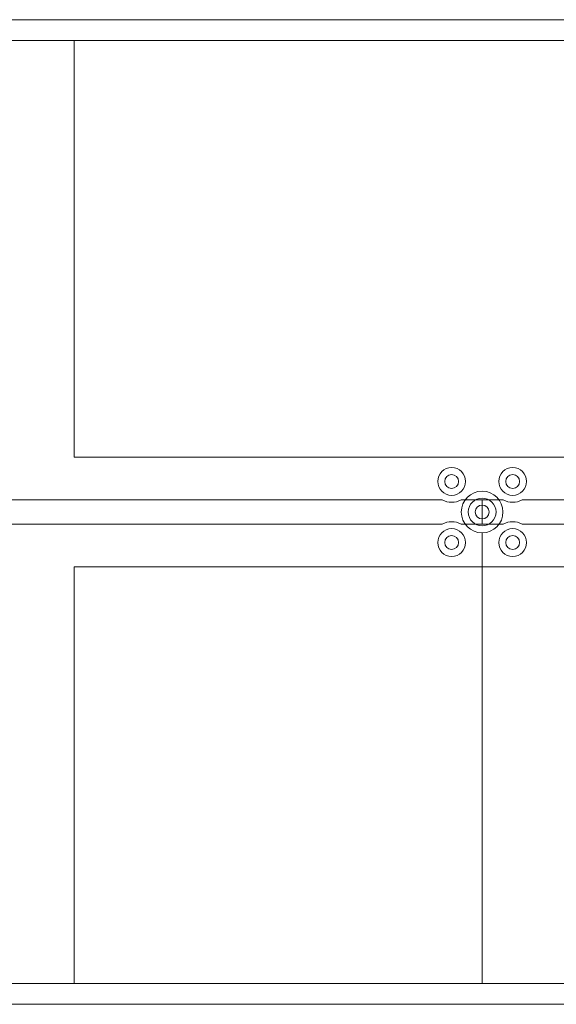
# Model space of a CAD drawing. Header units: inches. Extents: x 0 to 11.5, y 0 to 7.4.
# Tile 21 of 21: x 8.626 to 9.012, y 5.112 to 5.821. Entities that reach past the tile are written whole.
import ezdxf

# ---------------------------------------------------------------- set-up
doc = ezdxf.new("R2010")
doc.units = ezdxf.units.IN
for name, color, linetype in [('FAB', 7, 'Continuous'), ('L01', 80, 'Continuous'), ('L02', 172, 'Continuous'), ('L03', 172, 'Continuous'), ('L04', 172, 'Continuous'), ('OUTLINE', 7, 'Continuous'), ('PLATED', 8, 'Continuous'), ('SSB-WHITE', 8, 'Continuous')]:
    doc.layers.add(name, color=color, linetype=linetype)

msp = doc.modelspace()

# ---------------------------------------------------------------- linework, layer by layer
at = {"layer": 'FAB', "lineweight": 0}
for p, q in [((10.53316014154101, 5.821147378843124), (8.171160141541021, 5.821147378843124)), ((8.171160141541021, 5.112147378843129), (10.53316014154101, 5.112147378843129))]:
    msp.add_line(p, q, dxfattribs=at)
at = {"layer": 'L01', "lineweight": 0}
msp.add_lwpolyline([(8.929820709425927, 5.457997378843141), (8.22116014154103, 5.457997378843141), (8.171160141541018, 5.461147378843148), (8.171160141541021, 5.461147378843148), (8.171160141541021, 5.472147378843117), (8.171160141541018, 5.472147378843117), (8.22116014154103, 5.475297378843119), (8.929820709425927, 5.475297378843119, 0.2412489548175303), (8.94349952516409, 5.475297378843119), (8.958660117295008, 5.475297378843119), (8.958660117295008, 5.457997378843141), (8.94349952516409, 5.457997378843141, 0.2412489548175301)], format="xyb", close=True, dxfattribs=at)
for centre in [(8.936660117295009, 5.488647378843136), (8.980660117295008, 5.488647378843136), (8.958660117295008, 5.466647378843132), (8.936660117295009, 5.444647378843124), (8.980660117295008, 5.444647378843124)]:
    msp.add_circle(centre, 0.01, dxfattribs=at)
at = {"layer": 'L02', "lineweight": 0}
msp.add_lwpolyline([(8.958660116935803, 5.451647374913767), (8.958660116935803, 5.127147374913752), (8.171160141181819, 5.127147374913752), (8.171160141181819, 5.806147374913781), (10.53316014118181, 5.806147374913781), (10.53316014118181, 5.127147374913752), (9.74566016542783, 5.127147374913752), (9.74566016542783, 5.451647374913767, 2762.44244273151), (9.745638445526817, 5.451647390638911), (9.745638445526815, 5.127147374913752), (8.958681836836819, 5.127147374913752), (8.958681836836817, 5.451647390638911, 2762.44244273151)], format="xyb", close=True, dxfattribs=at)
at = {"layer": 'L03', "lineweight": 0}
msp.add_lwpolyline([(8.958660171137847, 5.451647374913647), (8.958660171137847, 5.127147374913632), (8.201160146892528, 5.127147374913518), (8.201160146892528, 5.806147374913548), (10.50316014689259, 5.806147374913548), (10.50316014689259, 5.127147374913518), (9.745660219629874, 5.127147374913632), (9.745660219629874, 5.451647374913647, 2762.44244273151), (9.74563849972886, 5.451647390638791), (9.745638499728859, 5.127147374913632), (8.958681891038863, 5.127147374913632), (8.95868189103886, 5.451647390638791, 2762.44244273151)], format="xyb", close=True, dxfattribs=at)
at = {"layer": 'L04', "lineweight": 0}
msp.add_lwpolyline([(8.987499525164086, 5.475297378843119), (9.716820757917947, 5.475297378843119, 0.2412489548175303), (9.730499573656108, 5.475297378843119), (9.745660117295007, 5.475297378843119), (9.745660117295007, 5.457997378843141), (9.730499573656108, 5.457997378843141, 0.2412489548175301), (9.716820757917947, 5.457997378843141), (8.987499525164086, 5.457997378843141, 0.2412489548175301), (8.973820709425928, 5.457997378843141), (8.958660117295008, 5.457997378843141), (8.958660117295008, 5.475297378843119), (8.973820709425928, 5.475297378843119, 0.2412489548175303)], format="xyb", close=True, dxfattribs=at)
for centre in [(8.936660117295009, 5.488647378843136), (8.980660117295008, 5.488647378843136), (8.958660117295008, 5.466647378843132), (8.936660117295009, 5.444647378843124), (8.980660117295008, 5.444647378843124)]:
    msp.add_circle(centre, 0.01, dxfattribs=at)
at = {"layer": 'OUTLINE', "lineweight": 0}
msp.add_lwpolyline([(8.171160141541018, 5.821147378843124), (8.171160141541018, 5.112147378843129), (10.53316014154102, 5.112147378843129), (10.53316014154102, 5.821147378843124)], close=True, dxfattribs=at)
at = {"layer": 'PLATED', "lineweight": 0}
for centre in [(8.936660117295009, 5.488647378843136), (8.980660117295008, 5.488647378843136), (8.958660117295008, 5.466647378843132), (8.936660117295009, 5.444647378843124), (8.980660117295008, 5.444647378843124)]:
    msp.add_circle(centre, 0.005, dxfattribs=at)
at = {"layer": 'SSB-WHITE', "lineweight": 0}
for points in [[(8.664660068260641, 5.806147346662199), (10.03966006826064, 5.806147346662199), (10.03966006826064, 5.506147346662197), (8.664660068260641, 5.506147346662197)], [(8.664660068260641, 5.127147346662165), (10.03966006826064, 5.127147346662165), (10.03966006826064, 5.427147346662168), (8.664660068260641, 5.427147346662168)]]:
    msp.add_lwpolyline(points, close=True, dxfattribs=at)

doc.saveas('drawing.dxf')
